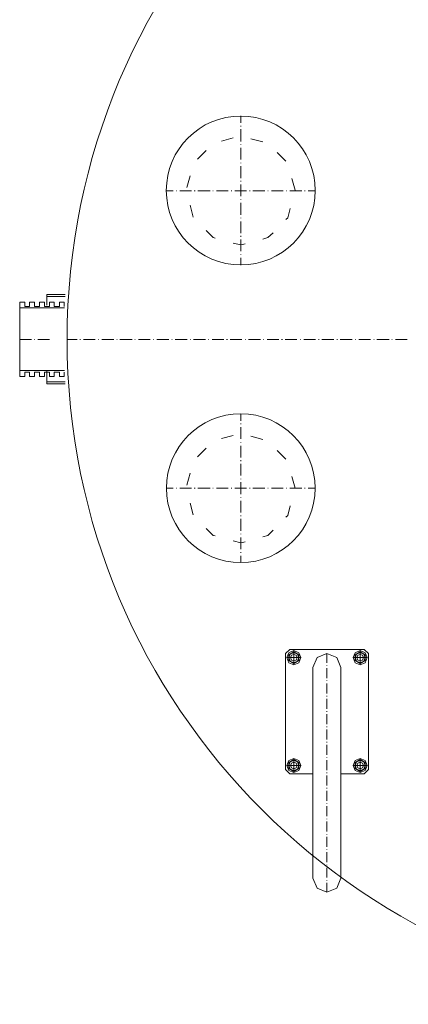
# Model space of a CAD drawing. Extents: x -23500 to 2637, y 21242 to 29547.
# Tile 102 of 121: x -6779 to -6289, y 26086 to 27326. Entities that reach past the tile are written whole.
import ezdxf

# ---------------------------------------------------------------- set-up
doc = ezdxf.new("R2010")
doc.units = 0
doc.header["$LTSCALE"] = 25
doc.layers.get('0').update_dxf_attribs({"linetype": 'CONTINUOUS', "lineweight": 13})

msp = doc.modelspace()

# ---------------------------------------------------------------- linework, layer by layer
at = {"color": 7, "lineweight": 9}
for centre, radius in [((-5881.778, 26923.234), 837.495), ((-6500.416, 27110.863), 93.811), ((-6500.416, 26735.863), 93.689)]:
    msp.add_circle(centre, radius, dxfattribs=at)
for points in [[(-6500.416, 27204.797), (-6500.416, 27204.797), (-6500.416, 27195.879), (-6500.416, 27195.879)], [(-6500.416, 27192.41), (-6500.416, 27192.41), (-6500.416, 27191.413), (-6500.416, 27191.413)], [(-6500.416, 27187.944), (-6500.416, 27187.944), (-6500.416, 27172.58), (-6500.416, 27172.58)], [(-6509.839, 27177.033), (-6509.839, 27177.033), (-6524.712, 27173.072), (-6524.712, 27173.072)], [(-6472.664, 27172.075), (-6472.664, 27172.075), (-6487.524, 27176.049), (-6487.524, 27176.049)], [(-6500.416, 27169.098), (-6500.416, 27169.098), (-6500.416, 27168.606), (-6500.416, 27168.606)], [(-6500.416, 27164.645), (-6500.416, 27164.645), (-6500.416, 27149.773), (-6500.416, 27149.773)], [(-6544.05, 27161.176), (-6544.05, 27161.176), (-6554.949, 27150.277), (-6554.949, 27150.277)], [(-6443.411, 27147.792), (-6443.411, 27147.792), (-6454.322, 27158.704), (-6454.322, 27158.704)], [(-6500.416, 27145.812), (-6500.416, 27145.812), (-6500.416, 27145.32), (-6500.416, 27145.32)], [(-6500.416, 27141.346), (-6500.416, 27141.346), (-6500.416, 27126.474), (-6500.416, 27126.474)], [(-6564.359, 27129.451), (-6564.359, 27129.451), (-6568.333, 27114.578), (-6568.333, 27114.578)], [(-6432.007, 27111.109), (-6432.007, 27111.109), (-6435.981, 27125.982), (-6435.981, 27125.982)], [(-6500.416, 27123.005), (-6500.416, 27123.005), (-6500.416, 27122.021), (-6500.416, 27122.021)], [(-6500.416, 27118.552), (-6500.416, 27118.552), (-6500.416, 27103.679), (-6500.416, 27103.679)], [(-6594.105, 27110.617), (-6594.105, 27110.617), (-6585.678, 27110.617), (-6585.678, 27110.617)], [(-6581.717, 27110.617), (-6581.717, 27110.617), (-6581.213, 27110.617), (-6581.213, 27110.617)], [(-6577.252, 27110.617), (-6577.252, 27110.617), (-6562.379, 27110.617), (-6562.379, 27110.617)], [(-6558.923, 27110.617), (-6558.923, 27110.617), (-6557.926, 27110.617), (-6557.926, 27110.617)], [(-6554.457, 27110.617), (-6554.457, 27110.617), (-6539.08, 27110.617), (-6539.08, 27110.617)], [(-6535.611, 27110.617), (-6535.611, 27110.617), (-6535.119, 27110.617), (-6535.119, 27110.617)], [(-6531.158, 27110.617), (-6531.158, 27110.617), (-6516.285, 27110.617), (-6516.285, 27110.617)], [(-6512.312, 27110.617), (-6512.312, 27110.617), (-6511.82, 27110.617), (-6511.82, 27110.617)], [(-6507.859, 27110.617), (-6507.859, 27110.617), (-6492.986, 27110.617), (-6492.986, 27110.617)], [(-6500.416, 27099.705), (-6500.416, 27099.705), (-6500.416, 27099.213), (-6500.416, 27099.213)], [(-6489.504, 27110.617), (-6489.504, 27110.617), (-6488.521, 27110.617), (-6488.521, 27110.617)], [(-6485.052, 27110.617), (-6485.052, 27110.617), (-6470.179, 27110.617), (-6470.179, 27110.617)], [(-6466.218, 27110.617), (-6466.218, 27110.617), (-6465.726, 27110.617), (-6465.726, 27110.617)], [(-6461.752, 27110.617), (-6461.752, 27110.617), (-6446.88, 27110.617), (-6446.88, 27110.617)], [(-6442.919, 27110.617), (-6442.919, 27110.617), (-6442.427, 27110.617), (-6442.427, 27110.617)], [(-6438.453, 27110.617), (-6438.453, 27110.617), (-6423.581, 27110.617), (-6423.581, 27110.617)], [(-6420.112, 27110.617), (-6420.112, 27110.617), (-6419.115, 27110.617), (-6419.115, 27110.617)], [(-6415.646, 27110.617), (-6415.646, 27110.617), (-6406.728, 27110.617), (-6406.728, 27110.617)], [(-6564.359, 27092.275), (-6564.359, 27092.275), (-6560.398, 27077.403), (-6560.398, 27077.403)], [(-6500.416, 27095.24), (-6500.416, 27095.24), (-6500.416, 27080.38), (-6500.416, 27080.38)], [(-6500.416, 27076.406), (-6500.416, 27076.406), (-6500.416, 27075.914), (-6500.416, 27075.914)], [(-6500.416, 27071.953), (-6500.416, 27071.953), (-6500.416, 27057.081), (-6500.416, 27057.081)], [(-6500.416, 27053.612), (-6500.416, 27053.612), (-6500.416, 27052.615), (-6500.416, 27052.615)], [(-6500.416, 27049.146), (-6500.416, 27049.146), (-6500.416, 27034.274), (-6500.416, 27034.274)], [(-6500.416, 27030.313), (-6500.416, 27030.313), (-6500.416, 27029.808), (-6500.416, 27029.808)], [(-6500.416, 27025.847), (-6500.416, 27025.847), (-6500.416, 27016.929), (-6500.416, 27016.929)], [(-6744.798, 26966.369), (-6744.798, 26966.369), (-6744.798, 26979.753), (-6744.798, 26979.753)], [(-6721.499, 26979.753), (-6721.499, 26979.753), (-6744.798, 26979.753), (-6744.798, 26979.753)], [(-6721.499, 26977.268), (-6721.499, 26977.268), (-6744.798, 26977.268), (-6744.798, 26977.268)], [(-6779.009, 26970.33), (-6779.009, 26970.33), (-6779.009, 26876.642), (-6779.009, 26876.642)], [(-6779.009, 26970.33), (-6779.009, 26970.33), (-6772.563, 26970.33), (-6772.563, 26970.33)], [(-6772.563, 26970.33), (-6772.563, 26970.33), (-6772.563, 26964.881), (-6772.563, 26964.881)], [(-6772.563, 26964.881), (-6772.563, 26964.881), (-6766.609, 26964.881), (-6766.609, 26964.881)], [(-6766.609, 26970.33), (-6766.609, 26970.33), (-6760.163, 26970.33), (-6760.163, 26970.33)], [(-6766.609, 26970.33), (-6766.609, 26970.33), (-6766.609, 26964.881), (-6766.609, 26964.881)], [(-6760.163, 26970.33), (-6760.163, 26970.33), (-6760.163, 26964.881), (-6760.163, 26964.881)], [(-6760.163, 26964.881), (-6760.163, 26964.881), (-6754.222, 26964.881), (-6754.222, 26964.881)], [(-6754.222, 26970.33), (-6754.222, 26970.33), (-6747.775, 26970.33), (-6747.775, 26970.33)], [(-6754.222, 26970.33), (-6754.222, 26970.33), (-6754.222, 26964.881), (-6754.222, 26964.881)], [(-6747.775, 26970.33), (-6747.775, 26970.33), (-6747.775, 26964.881), (-6747.775, 26964.881)], [(-6747.775, 26964.881), (-6747.775, 26964.881), (-6741.329, 26964.881), (-6741.329, 26964.881)], [(-6741.329, 26970.33), (-6741.329, 26970.33), (-6735.375, 26970.33), (-6735.375, 26970.33)], [(-6741.329, 26970.33), (-6741.329, 26970.33), (-6741.329, 26964.881), (-6741.329, 26964.881)], [(-6735.375, 26970.33), (-6735.375, 26970.33), (-6735.375, 26964.881), (-6735.375, 26964.881)], [(-6735.375, 26964.881), (-6735.375, 26964.881), (-6728.942, 26964.881), (-6728.942, 26964.881)], [(-6728.942, 26970.33), (-6728.942, 26970.33), (-6722.988, 26970.33), (-6722.988, 26970.33)], [(-6728.942, 26970.33), (-6728.942, 26970.33), (-6728.942, 26964.881), (-6728.942, 26964.881)], [(-6722.988, 26970.33), (-6722.988, 26970.33), (-6722.988, 26964.881), (-6722.988, 26964.881)], [(-6779.009, 26962.9), (-6779.009, 26962.9), (-6722.496, 26962.9), (-6722.496, 26962.9)], [(-6779.009, 26923.24), (-6779.009, 26923.24), (-6764.137, 26923.24), (-6764.137, 26923.24)], [(-6760.668, 26923.24), (-6760.668, 26923.24), (-6760.163, 26923.24), (-6760.163, 26923.24)], [(-6756.202, 26923.24), (-6756.202, 26923.24), (-6741.329, 26923.24), (-6741.329, 26923.24)], [(-6719.027, 26923.24), (-6719.027, 26923.24), (-6706.639, 26923.24), (-6706.639, 26923.24)], [(-6703.158, 26923.24), (-6703.158, 26923.24), (-6702.174, 26923.24), (-6702.174, 26923.24)], [(-6698.705, 26923.24), (-6698.705, 26923.24), (-6683.832, 26923.24), (-6683.832, 26923.24)], [(-6679.859, 26923.24), (-6679.859, 26923.24), (-6679.367, 26923.24), (-6679.367, 26923.24)], [(-6675.406, 26923.24), (-6675.406, 26923.24), (-6660.533, 26923.24), (-6660.533, 26923.24)], [(-6656.559, 26923.24), (-6656.559, 26923.24), (-6656.067, 26923.24), (-6656.067, 26923.24)], [(-6652.598, 26923.24), (-6652.598, 26923.24), (-6637.234, 26923.24), (-6637.234, 26923.24)], [(-6633.765, 26923.24), (-6633.765, 26923.24), (-6633.273, 26923.24), (-6633.273, 26923.24)], [(-6629.312, 26923.24), (-6629.312, 26923.24), (-6614.439, 26923.24), (-6614.439, 26923.24)], [(-6610.466, 26923.24), (-6610.466, 26923.24), (-6609.974, 26923.24), (-6609.974, 26923.24)], [(-6606, 26923.24), (-6606, 26923.24), (-6591.14, 26923.24), (-6591.14, 26923.24)], [(-6587.167, 26923.24), (-6587.167, 26923.24), (-6586.675, 26923.24), (-6586.675, 26923.24)], [(-6583.206, 26923.24), (-6583.206, 26923.24), (-6567.828, 26923.24), (-6567.828, 26923.24)], [(-6564.359, 26923.24), (-6564.359, 26923.24), (-6563.867, 26923.24), (-6563.867, 26923.24)], [(-6559.906, 26923.24), (-6559.906, 26923.24), (-6545.034, 26923.24), (-6545.034, 26923.24)], [(-6541.073, 26923.24), (-6541.073, 26923.24), (-6540.568, 26923.24), (-6540.568, 26923.24)], [(-6536.607, 26923.24), (-6536.607, 26923.24), (-6521.735, 26923.24), (-6521.735, 26923.24)], [(-6518.266, 26923.24), (-6518.266, 26923.24), (-6517.269, 26923.24), (-6517.269, 26923.24)], [(-6513.8, 26923.24), (-6513.8, 26923.24), (-6498.928, 26923.24), (-6498.928, 26923.24)], [(-6494.967, 26923.24), (-6494.967, 26923.24), (-6494.475, 26923.24), (-6494.475, 26923.24)], [(-6490.501, 26923.24), (-6490.501, 26923.24), (-6475.641, 26923.24), (-6475.641, 26923.24)], [(-6471.667, 26923.24), (-6471.667, 26923.24), (-6471.176, 26923.24), (-6471.176, 26923.24)], [(-6467.215, 26923.24), (-6467.215, 26923.24), (-6452.342, 26923.24), (-6452.342, 26923.24)], [(-6448.873, 26923.24), (-6448.873, 26923.24), (-6447.876, 26923.24), (-6447.876, 26923.24)], [(-6444.407, 26923.24), (-6444.407, 26923.24), (-6429.535, 26923.24), (-6429.535, 26923.24)], [(-6425.574, 26923.24), (-6425.574, 26923.24), (-6425.069, 26923.24), (-6425.069, 26923.24)], [(-6421.108, 26923.24), (-6421.108, 26923.24), (-6406.236, 26923.24), (-6406.236, 26923.24)], [(-6402.275, 26923.24), (-6402.275, 26923.24), (-6401.77, 26923.24), (-6401.77, 26923.24)], [(-6398.301, 26923.24), (-6398.301, 26923.24), (-6382.937, 26923.24), (-6382.937, 26923.24)], [(-6379.468, 26923.24), (-6379.468, 26923.24), (-6378.484, 26923.24), (-6378.484, 26923.24)], [(-6375.002, 26923.24), (-6375.002, 26923.24), (-6360.129, 26923.24), (-6360.129, 26923.24)], [(-6356.168, 26923.24), (-6356.168, 26923.24), (-6355.676, 26923.24), (-6355.676, 26923.24)], [(-6351.703, 26923.24), (-6351.703, 26923.24), (-6336.83, 26923.24), (-6336.83, 26923.24)], [(-6332.869, 26923.24), (-6332.869, 26923.24), (-6332.377, 26923.24), (-6332.377, 26923.24)], [(-6328.908, 26923.24), (-6328.908, 26923.24), (-6313.544, 26923.24), (-6313.544, 26923.24)], [(-6310.075, 26923.24), (-6310.075, 26923.24), (-6309.583, 26923.24), (-6309.583, 26923.24)], [(-6305.609, 26923.24), (-6305.609, 26923.24), (-6290.737, 26923.24), (-6290.737, 26923.24)], [(-6779.009, 26884.084), (-6779.009, 26884.084), (-6722.496, 26884.084), (-6722.496, 26884.084)], [(-6779.009, 26876.642), (-6779.009, 26876.642), (-6772.563, 26876.642), (-6772.563, 26876.642)], [(-6772.563, 26882.091), (-6772.563, 26882.091), (-6766.609, 26882.091), (-6766.609, 26882.091)], [(-6772.563, 26876.642), (-6772.563, 26876.642), (-6772.563, 26882.091), (-6772.563, 26882.091)], [(-6772.563, 26882.091), (-6772.563, 26882.091), (-6772.563, 26876.642), (-6772.563, 26876.642)], [(-6766.609, 26876.642), (-6766.609, 26876.642), (-6766.609, 26882.091), (-6766.609, 26882.091)], [(-6766.609, 26882.091), (-6766.609, 26882.091), (-6766.609, 26876.642), (-6766.609, 26876.642)], [(-6766.609, 26876.642), (-6766.609, 26876.642), (-6760.163, 26876.642), (-6760.163, 26876.642)], [(-6760.163, 26876.642), (-6760.163, 26876.642), (-6760.163, 26882.091), (-6760.163, 26882.091)], [(-6760.163, 26882.091), (-6760.163, 26882.091), (-6760.163, 26876.642), (-6760.163, 26876.642)], [(-6760.163, 26882.091), (-6760.163, 26882.091), (-6754.222, 26882.091), (-6754.222, 26882.091)], [(-6754.222, 26876.642), (-6754.222, 26876.642), (-6754.222, 26882.091), (-6754.222, 26882.091)], [(-6754.222, 26882.091), (-6754.222, 26882.091), (-6754.222, 26876.642), (-6754.222, 26876.642)], [(-6754.222, 26876.642), (-6754.222, 26876.642), (-6747.775, 26876.642), (-6747.775, 26876.642)], [(-6747.775, 26876.642), (-6747.775, 26876.642), (-6747.775, 26882.091), (-6747.775, 26882.091)], [(-6747.775, 26882.091), (-6747.775, 26882.091), (-6741.329, 26882.091), (-6741.329, 26882.091)], [(-6747.775, 26882.091), (-6747.775, 26882.091), (-6747.775, 26876.642), (-6747.775, 26876.642)], [(-6744.798, 26867.219), (-6744.798, 26867.219), (-6744.798, 26883.58), (-6744.798, 26883.58)], [(-6741.329, 26882.091), (-6741.329, 26882.091), (-6741.329, 26876.642), (-6741.329, 26876.642)], [(-6741.329, 26876.642), (-6741.329, 26876.642), (-6735.375, 26876.642), (-6735.375, 26876.642)], [(-6735.375, 26876.642), (-6735.375, 26876.642), (-6735.375, 26882.091), (-6735.375, 26882.091)], [(-6735.375, 26882.091), (-6735.375, 26882.091), (-6728.942, 26882.091), (-6728.942, 26882.091)], [(-6735.375, 26882.091), (-6735.375, 26882.091), (-6735.375, 26876.642), (-6735.375, 26876.642)], [(-6728.942, 26876.642), (-6728.942, 26876.642), (-6728.942, 26882.091), (-6728.942, 26882.091)], [(-6728.942, 26882.091), (-6728.942, 26882.091), (-6728.942, 26876.642), (-6728.942, 26876.642)], [(-6728.942, 26876.642), (-6728.942, 26876.642), (-6722.988, 26876.642), (-6722.988, 26876.642)], [(-6722.988, 26876.642), (-6722.988, 26876.642), (-6722.988, 26882.091), (-6722.988, 26882.091)], [(-6722.988, 26882.091), (-6722.988, 26882.091), (-6722.988, 26876.642), (-6722.988, 26876.642)], [(-6721.499, 26869.704), (-6721.499, 26869.704), (-6744.798, 26869.704), (-6744.798, 26869.704)], [(-6721.499, 26867.219), (-6721.499, 26867.219), (-6744.798, 26867.219), (-6744.798, 26867.219)], [(-6500.416, 26820.633), (-6500.416, 26820.633), (-6500.416, 26829.552), (-6500.416, 26829.552)], [(-6500.416, 26816.659), (-6500.416, 26816.659), (-6500.416, 26817.151), (-6500.416, 26817.151)], [(-6509.839, 26802.291), (-6509.839, 26802.291), (-6524.712, 26798.318), (-6524.712, 26798.318)], [(-6500.416, 26797.826), (-6500.416, 26797.826), (-6500.416, 26812.698), (-6500.416, 26812.698)], [(-6500.416, 26793.36), (-6500.416, 26793.36), (-6500.416, 26793.852), (-6500.416, 26793.852)], [(-6472.664, 26797.334), (-6472.664, 26797.334), (-6487.524, 26801.295), (-6487.524, 26801.295)], [(-6544.05, 26786.422), (-6544.05, 26786.422), (-6554.949, 26775.523), (-6554.949, 26775.523)], [(-6500.416, 26774.527), (-6500.416, 26774.527), (-6500.416, 26789.399), (-6500.416, 26789.399)], [(-6443.411, 26772.546), (-6443.411, 26772.546), (-6454.322, 26783.445), (-6454.322, 26783.445)], [(-6500.416, 26770.061), (-6500.416, 26770.061), (-6500.416, 26771.058), (-6500.416, 26771.058)], [(-6500.416, 26751.732), (-6500.416, 26751.732), (-6500.416, 26766.592), (-6500.416, 26766.592)], [(-6564.359, 26754.697), (-6564.359, 26754.697), (-6568.333, 26739.824), (-6568.333, 26739.824)], [(-6500.416, 26747.267), (-6500.416, 26747.267), (-6500.416, 26747.759), (-6500.416, 26747.759)], [(-6500.416, 26728.433), (-6500.416, 26728.433), (-6500.416, 26743.293), (-6500.416, 26743.293)], [(-6432.007, 26735.863), (-6432.007, 26735.863), (-6435.981, 26750.736), (-6435.981, 26750.736)], [(-6594.105, 26735.863), (-6594.105, 26735.863), (-6585.678, 26735.863), (-6585.678, 26735.863)], [(-6581.717, 26735.863), (-6581.717, 26735.863), (-6581.213, 26735.863), (-6581.213, 26735.863)], [(-6577.252, 26735.863), (-6577.252, 26735.863), (-6562.379, 26735.863), (-6562.379, 26735.863)], [(-6558.923, 26735.863), (-6558.923, 26735.863), (-6557.926, 26735.863), (-6557.926, 26735.863)], [(-6554.457, 26735.863), (-6554.457, 26735.863), (-6539.08, 26735.863), (-6539.08, 26735.863)], [(-6535.611, 26735.863), (-6535.611, 26735.863), (-6535.119, 26735.863), (-6535.119, 26735.863)], [(-6531.158, 26735.863), (-6531.158, 26735.863), (-6516.285, 26735.863), (-6516.285, 26735.863)], [(-6512.312, 26735.863), (-6512.312, 26735.863), (-6511.82, 26735.863), (-6511.82, 26735.863)], [(-6507.859, 26735.863), (-6507.859, 26735.863), (-6492.986, 26735.863), (-6492.986, 26735.863)], [(-6489.504, 26735.863), (-6489.504, 26735.863), (-6488.521, 26735.863), (-6488.521, 26735.863)], [(-6485.052, 26735.863), (-6485.052, 26735.863), (-6470.179, 26735.863), (-6470.179, 26735.863)], [(-6466.218, 26735.863), (-6466.218, 26735.863), (-6465.726, 26735.863), (-6465.726, 26735.863)], [(-6461.752, 26735.863), (-6461.752, 26735.863), (-6446.88, 26735.863), (-6446.88, 26735.863)], [(-6442.919, 26735.863), (-6442.919, 26735.863), (-6442.427, 26735.863), (-6442.427, 26735.863)], [(-6438.453, 26735.863), (-6438.453, 26735.863), (-6423.581, 26735.863), (-6423.581, 26735.863)], [(-6420.112, 26735.863), (-6420.112, 26735.863), (-6419.115, 26735.863), (-6419.115, 26735.863)], [(-6415.646, 26735.863), (-6415.646, 26735.863), (-6406.728, 26735.863), (-6406.728, 26735.863)], [(-6564.359, 26717.029), (-6564.359, 26717.029), (-6560.398, 26702.157), (-6560.398, 26702.157)], [(-6500.416, 26723.967), (-6500.416, 26723.967), (-6500.416, 26724.459), (-6500.416, 26724.459)], [(-6500.416, 26705.134), (-6500.416, 26705.134), (-6500.416, 26719.994), (-6500.416, 26719.994)], [(-6500.416, 26700.668), (-6500.416, 26700.668), (-6500.416, 26701.652), (-6500.416, 26701.652)], [(-6500.416, 26682.327), (-6500.416, 26682.327), (-6500.416, 26697.199), (-6500.416, 26697.199)], [(-6500.416, 26677.861), (-6500.416, 26677.861), (-6500.416, 26678.366), (-6500.416, 26678.366)], [(-6500.416, 26659.028), (-6500.416, 26659.028), (-6500.416, 26673.9), (-6500.416, 26673.9)], [(-6500.416, 26654.562), (-6500.416, 26654.562), (-6500.416, 26655.067), (-6500.416, 26655.067)], [(-6500.416, 26642.175), (-6500.416, 26642.175), (-6500.416, 26650.601), (-6500.416, 26650.601)], [(-6433.597, 26513.518), (-6433.597, 26513.518), (-6433.597, 26531.254), (-6433.597, 26531.254)], [(-6349.975, 26513.518), (-6349.975, 26513.518), (-6349.975, 26531.254), (-6349.975, 26531.254)], [(-6424.615, 26522.386), (-6424.615, 26522.386), (-6442.465, 26522.386), (-6442.465, 26522.386)], [(-6391.779, 26515.915), (-6391.779, 26515.915), (-6391.779, 26527.533), (-6391.779, 26527.533)], [(-6341.107, 26522.386), (-6341.107, 26522.386), (-6358.83, 26522.386), (-6358.83, 26522.386)], [(-6409.389, 26244.538), (-6409.389, 26244.538), (-6409.389, 26510.049), (-6409.389, 26510.049)], [(-6391.779, 26512.32), (-6391.779, 26512.32), (-6391.779, 26512.799), (-6391.779, 26512.799)], [(-6391.779, 26496.627), (-6391.779, 26496.627), (-6391.779, 26509.204), (-6391.779, 26509.204)], [(-6374.169, 26244.538), (-6374.169, 26244.538), (-6374.169, 26510.049), (-6374.169, 26510.049)], [(-6391.779, 26493.032), (-6391.779, 26493.032), (-6391.779, 26493.512), (-6391.779, 26493.512)], [(-6391.779, 26477.327), (-6391.779, 26477.327), (-6391.779, 26489.79), (-6391.779, 26489.79)], [(-6391.779, 26473.618), (-6391.779, 26473.618), (-6391.779, 26474.224), (-6391.779, 26474.224)], [(-6391.779, 26457.926), (-6391.779, 26457.926), (-6391.779, 26470.503), (-6391.779, 26470.503)], [(-6391.779, 26454.331), (-6391.779, 26454.331), (-6391.779, 26454.81), (-6391.779, 26454.81)], [(-6391.779, 26438.626), (-6391.779, 26438.626), (-6391.779, 26451.215), (-6391.779, 26451.215)], [(-6391.779, 26435.043), (-6391.779, 26435.043), (-6391.779, 26435.522), (-6391.779, 26435.522)], [(-6391.779, 26419.338), (-6391.779, 26419.338), (-6391.779, 26431.801), (-6391.779, 26431.801)], [(-6391.779, 26415.629), (-6391.779, 26415.629), (-6391.779, 26416.235), (-6391.779, 26416.235)], [(-6391.779, 26399.937), (-6391.779, 26399.937), (-6391.779, 26412.513), (-6391.779, 26412.513)], [(-6433.597, 26377.647), (-6433.597, 26377.647), (-6433.597, 26395.383), (-6433.597, 26395.383)], [(-6391.779, 26396.342), (-6391.779, 26396.342), (-6391.779, 26396.821), (-6391.779, 26396.821)], [(-6391.779, 26380.649), (-6391.779, 26380.649), (-6391.779, 26393.226), (-6391.779, 26393.226)], [(-6349.975, 26377.647), (-6349.975, 26377.647), (-6349.975, 26395.383), (-6349.975, 26395.383)], [(-6424.615, 26386.515), (-6424.615, 26386.515), (-6442.465, 26386.515), (-6442.465, 26386.515)], [(-6341.107, 26386.515), (-6341.107, 26386.515), (-6358.83, 26386.515), (-6358.83, 26386.515)], [(-6391.779, 26377.054), (-6391.779, 26377.054), (-6391.779, 26377.533), (-6391.779, 26377.533)], [(-6391.779, 26361.361), (-6391.779, 26361.361), (-6391.779, 26373.812), (-6391.779, 26373.812)], [(-6391.779, 26357.64), (-6391.779, 26357.64), (-6391.779, 26358.233), (-6391.779, 26358.233)], [(-6391.779, 26342.061), (-6391.779, 26342.061), (-6391.779, 26354.524), (-6391.779, 26354.524)], [(-6391.779, 26338.352), (-6391.779, 26338.352), (-6391.779, 26338.832), (-6391.779, 26338.832)], [(-6391.779, 26322.66), (-6391.779, 26322.66), (-6391.779, 26335.236), (-6391.779, 26335.236)], [(-6391.779, 26319.065), (-6391.779, 26319.065), (-6391.779, 26319.544), (-6391.779, 26319.544)], [(-6391.779, 26303.359), (-6391.779, 26303.359), (-6391.779, 26315.823), (-6391.779, 26315.823)], [(-6391.779, 26299.651), (-6391.779, 26299.651), (-6391.779, 26300.244), (-6391.779, 26300.244)], [(-6391.779, 26284.072), (-6391.779, 26284.072), (-6391.779, 26296.535), (-6391.779, 26296.535)], [(-6391.779, 26280.363), (-6391.779, 26280.363), (-6391.779, 26280.842), (-6391.779, 26280.842)], [(-6391.779, 26264.671), (-6391.779, 26264.671), (-6391.779, 26277.247), (-6391.779, 26277.247)], [(-6391.779, 26261.063), (-6391.779, 26261.063), (-6391.779, 26261.542), (-6391.779, 26261.542)], [(-6391.779, 26245.37), (-6391.779, 26245.37), (-6391.779, 26257.833), (-6391.779, 26257.833)], [(-6391.779, 26241.662), (-6391.779, 26241.662), (-6391.779, 26242.254), (-6391.779, 26242.254)], [(-6391.779, 26226.928), (-6391.779, 26226.928), (-6391.779, 26238.546), (-6391.779, 26238.546)]]:
    msp.add_open_spline(points, degree=3, dxfattribs=at)
for points, knots in [([(-6443.411, 27074.426), (-6443.411, 27074.426), (-6440.938, 27076.406), (-6440.938, 27076.406), (-6440.938, 27076.406), (-6437.961, 27088.302), (-6437.961, 27088.302)], [0, 0, 0, 0, 1, 1, 1, 2, 2, 2, 2]), ([(-6544.05, 27060.55), (-6544.05, 27060.55), (-6535.119, 27051.631), (-6535.119, 27051.631), (-6535.119, 27051.631), (-6532.646, 27050.635), (-6532.646, 27050.635)], [0, 0, 0, 0, 1, 1, 1, 2, 2, 2, 2]), ([(-6472.664, 27049.638), (-6472.664, 27049.638), (-6466.218, 27051.631), (-6466.218, 27051.631), (-6466.218, 27051.631), (-6459.772, 27057.573), (-6459.772, 27057.573)], [0, 0, 0, 0, 1, 1, 1, 2, 2, 2, 2]), ([(-6509.839, 27044.681), (-6509.839, 27044.681), (-6500.416, 27042.208), (-6500.416, 27042.208), (-6500.416, 27042.208), (-6494.967, 27043.697), (-6494.967, 27043.697)], [0, 0, 0, 0, 1, 1, 1, 2, 2, 2, 2]), ([(-6443.411, 26699.18), (-6443.411, 26699.18), (-6440.938, 26701.652), (-6440.938, 26701.652), (-6440.938, 26701.652), (-6437.961, 26713.56), (-6437.961, 26713.56)], [0, 0, 0, 0, 1, 1, 1, 2, 2, 2, 2]), ([(-6544.05, 26685.291), (-6544.05, 26685.291), (-6535.119, 26676.373), (-6535.119, 26676.373), (-6535.119, 26676.373), (-6532.646, 26675.881), (-6532.646, 26675.881)], [0, 0, 0, 0, 1, 1, 1, 2, 2, 2, 2]), ([(-6472.664, 26674.392), (-6472.664, 26674.392), (-6466.218, 26676.373), (-6466.218, 26676.373), (-6466.218, 26676.373), (-6459.772, 26682.819), (-6459.772, 26682.819)], [0, 0, 0, 0, 1, 1, 1, 2, 2, 2, 2]), ([(-6509.839, 26669.435), (-6509.839, 26669.435), (-6500.416, 26666.962), (-6500.416, 26666.962), (-6500.416, 26666.962), (-6494.967, 26668.451), (-6494.967, 26668.451)], [0, 0, 0, 0, 1, 1, 1, 2, 2, 2, 2]), ([(-6374.169, 26376.095), (-6374.169, 26376.095), (-6344.815, 26376.095), (-6344.815, 26376.095), (-6344.815, 26376.095), (-6339.542, 26381.355), (-6339.542, 26381.355), (-6339.542, 26381.355), (-6339.542, 26527.533), (-6339.542, 26527.533), (-6339.542, 26527.533), (-6344.815, 26532.806), (-6344.815, 26532.806), (-6344.815, 26532.806), (-6438.743, 26532.806), (-6438.743, 26532.806), (-6438.743, 26532.806), (-6444.016, 26527.533), (-6444.016, 26527.533), (-6444.016, 26527.533), (-6444.016, 26381.355), (-6444.016, 26381.355), (-6444.016, 26381.355), (-6438.743, 26376.095), (-6438.743, 26376.095), (-6438.743, 26376.095), (-6409.389, 26376.095), (-6409.389, 26376.095)], [0, 0, 0, 0, 1, 1, 1, 2, 2, 2, 3, 3, 3, 4, 4, 4, 5, 5, 5, 6, 6, 6, 7, 7, 7, 8, 8, 8, 9, 9, 9, 9]), ([(-6424.615, 26522.386), (-6424.615, 26522.386), (-6427.252, 26528.618), (-6427.252, 26528.618), (-6427.252, 26528.618), (-6433.597, 26531.254), (-6433.597, 26531.254), (-6433.597, 26531.254), (-6439.828, 26528.618), (-6439.828, 26528.618), (-6439.828, 26528.618), (-6442.465, 26522.386), (-6442.465, 26522.386), (-6442.465, 26522.386), (-6439.828, 26516.029), (-6439.828, 26516.029), (-6439.828, 26516.029), (-6433.597, 26513.518), (-6433.597, 26513.518), (-6433.597, 26513.518), (-6427.252, 26516.029), (-6427.252, 26516.029), (-6427.252, 26516.029), (-6424.615, 26522.386), (-6424.615, 26522.386), (-6424.615, 26522.386), (-6424.615, 26522.386), (-6424.615, 26522.386)], [0, 0, 0, 0, 1, 1, 1, 2, 2, 2, 3, 3, 3, 4, 4, 4, 5, 5, 5, 6, 6, 6, 7, 7, 7, 8, 8, 8, 9, 9, 9, 9]), ([(-6433.597, 26529.816), (-6433.597, 26529.816), (-6427.125, 26526.095), (-6427.125, 26526.095), (-6427.125, 26526.095), (-6427.125, 26518.665), (-6427.125, 26518.665), (-6427.125, 26518.665), (-6433.597, 26514.956), (-6433.597, 26514.956), (-6433.597, 26514.956), (-6439.942, 26518.665), (-6439.942, 26518.665), (-6439.942, 26518.665), (-6439.942, 26526.095), (-6439.942, 26526.095), (-6439.942, 26526.095), (-6433.597, 26529.816), (-6433.597, 26529.816), (-6433.597, 26529.816), (-6433.597, 26529.816), (-6433.597, 26529.816)], [0, 0, 0, 0, 1, 1, 1, 2, 2, 2, 3, 3, 3, 4, 4, 4, 5, 5, 5, 6, 6, 6, 7, 7, 7, 7]), ([(-6341.107, 26522.386), (-6341.107, 26522.386), (-6343.73, 26528.618), (-6343.73, 26528.618), (-6343.73, 26528.618), (-6349.975, 26531.254), (-6349.975, 26531.254), (-6349.975, 26531.254), (-6356.32, 26528.618), (-6356.32, 26528.618), (-6356.32, 26528.618), (-6358.83, 26522.386), (-6358.83, 26522.386), (-6358.83, 26522.386), (-6356.32, 26516.029), (-6356.32, 26516.029), (-6356.32, 26516.029), (-6349.975, 26513.518), (-6349.975, 26513.518), (-6349.975, 26513.518), (-6343.73, 26516.029), (-6343.73, 26516.029), (-6343.73, 26516.029), (-6341.107, 26522.386), (-6341.107, 26522.386), (-6341.107, 26522.386), (-6341.107, 26522.386), (-6341.107, 26522.386)], [0, 0, 0, 0, 1, 1, 1, 2, 2, 2, 3, 3, 3, 4, 4, 4, 5, 5, 5, 6, 6, 6, 7, 7, 7, 8, 8, 8, 9, 9, 9, 9]), ([(-6349.975, 26529.816), (-6349.975, 26529.816), (-6343.617, 26526.095), (-6343.617, 26526.095), (-6343.617, 26526.095), (-6343.617, 26518.665), (-6343.617, 26518.665), (-6343.617, 26518.665), (-6349.975, 26514.956), (-6349.975, 26514.956), (-6349.975, 26514.956), (-6356.433, 26518.665), (-6356.433, 26518.665), (-6356.433, 26518.665), (-6356.433, 26526.095), (-6356.433, 26526.095), (-6356.433, 26526.095), (-6349.975, 26529.816), (-6349.975, 26529.816), (-6349.975, 26529.816), (-6349.975, 26529.816), (-6349.975, 26529.816)], [0, 0, 0, 0, 1, 1, 1, 2, 2, 2, 3, 3, 3, 4, 4, 4, 5, 5, 5, 6, 6, 6, 7, 7, 7, 7]), ([(-6427.125, 26522.386), (-6427.125, 26522.386), (-6429.043, 26526.94), (-6429.043, 26526.94), (-6429.043, 26526.94), (-6433.597, 26528.858), (-6433.597, 26528.858), (-6433.597, 26528.858), (-6438.024, 26526.94), (-6438.024, 26526.94), (-6438.024, 26526.94), (-6439.942, 26522.386), (-6439.942, 26522.386), (-6439.942, 26522.386), (-6438.024, 26517.833), (-6438.024, 26517.833), (-6438.024, 26517.833), (-6433.597, 26515.915), (-6433.597, 26515.915), (-6433.597, 26515.915), (-6429.043, 26517.833), (-6429.043, 26517.833), (-6429.043, 26517.833), (-6427.125, 26522.386), (-6427.125, 26522.386), (-6427.125, 26522.386), (-6427.125, 26522.386), (-6427.125, 26522.386)], [0, 0, 0, 0, 1, 1, 1, 2, 2, 2, 3, 3, 3, 4, 4, 4, 5, 5, 5, 6, 6, 6, 7, 7, 7, 8, 8, 8, 9, 9, 9, 9]), ([(-6429.409, 26522.386), (-6429.409, 26522.386), (-6430.607, 26525.376), (-6430.607, 26525.376), (-6430.607, 26525.376), (-6433.597, 26526.574), (-6433.597, 26526.574), (-6433.597, 26526.574), (-6436.473, 26525.376), (-6436.473, 26525.376), (-6436.473, 26525.376), (-6437.671, 26522.386), (-6437.671, 26522.386), (-6437.671, 26522.386), (-6436.473, 26519.384), (-6436.473, 26519.384), (-6436.473, 26519.384), (-6433.597, 26518.186), (-6433.597, 26518.186), (-6433.597, 26518.186), (-6430.607, 26519.384), (-6430.607, 26519.384), (-6430.607, 26519.384), (-6429.409, 26522.386), (-6429.409, 26522.386), (-6429.409, 26522.386), (-6429.409, 26522.386), (-6429.409, 26522.386)], [0, 0, 0, 0, 1, 1, 1, 2, 2, 2, 3, 3, 3, 4, 4, 4, 5, 5, 5, 6, 6, 6, 7, 7, 7, 8, 8, 8, 9, 9, 9, 9]), ([(-6374.169, 26510.049), (-6374.169, 26510.049), (-6379.329, 26522.386), (-6379.329, 26522.386), (-6379.329, 26522.386), (-6391.779, 26527.533), (-6391.779, 26527.533), (-6391.779, 26527.533), (-6404.243, 26522.386), (-6404.243, 26522.386), (-6404.243, 26522.386), (-6409.389, 26510.049), (-6409.389, 26510.049)], [0, 0, 0, 0, 1, 1, 1, 2, 2, 2, 3, 3, 3, 4, 4, 4, 4]), ([(-6343.617, 26522.386), (-6343.617, 26522.386), (-6345.408, 26526.94), (-6345.408, 26526.94), (-6345.408, 26526.94), (-6349.975, 26528.858), (-6349.975, 26528.858), (-6349.975, 26528.858), (-6354.516, 26526.94), (-6354.516, 26526.94), (-6354.516, 26526.94), (-6356.433, 26522.386), (-6356.433, 26522.386), (-6356.433, 26522.386), (-6354.516, 26517.833), (-6354.516, 26517.833), (-6354.516, 26517.833), (-6349.975, 26515.915), (-6349.975, 26515.915), (-6349.975, 26515.915), (-6345.408, 26517.833), (-6345.408, 26517.833), (-6345.408, 26517.833), (-6343.617, 26522.386), (-6343.617, 26522.386), (-6343.617, 26522.386), (-6343.617, 26522.386), (-6343.617, 26522.386)], [0, 0, 0, 0, 1, 1, 1, 2, 2, 2, 3, 3, 3, 4, 4, 4, 5, 5, 5, 6, 6, 6, 7, 7, 7, 8, 8, 8, 9, 9, 9, 9]), ([(-6345.774, 26522.386), (-6345.774, 26522.386), (-6346.972, 26525.376), (-6346.972, 26525.376), (-6346.972, 26525.376), (-6349.975, 26526.574), (-6349.975, 26526.574), (-6349.975, 26526.574), (-6352.964, 26525.376), (-6352.964, 26525.376), (-6352.964, 26525.376), (-6354.163, 26522.386), (-6354.163, 26522.386), (-6354.163, 26522.386), (-6352.964, 26519.384), (-6352.964, 26519.384), (-6352.964, 26519.384), (-6349.975, 26518.186), (-6349.975, 26518.186), (-6349.975, 26518.186), (-6346.972, 26519.384), (-6346.972, 26519.384), (-6346.972, 26519.384), (-6345.774, 26522.386), (-6345.774, 26522.386), (-6345.774, 26522.386), (-6345.774, 26522.386), (-6345.774, 26522.386)], [0, 0, 0, 0, 1, 1, 1, 2, 2, 2, 3, 3, 3, 4, 4, 4, 5, 5, 5, 6, 6, 6, 7, 7, 7, 8, 8, 8, 9, 9, 9, 9]), ([(-6424.615, 26386.515), (-6424.615, 26386.515), (-6427.252, 26392.86), (-6427.252, 26392.86), (-6427.252, 26392.86), (-6433.597, 26395.383), (-6433.597, 26395.383), (-6433.597, 26395.383), (-6439.828, 26392.86), (-6439.828, 26392.86), (-6439.828, 26392.86), (-6442.465, 26386.515), (-6442.465, 26386.515), (-6442.465, 26386.515), (-6439.828, 26380.283), (-6439.828, 26380.283), (-6439.828, 26380.283), (-6433.597, 26377.647), (-6433.597, 26377.647), (-6433.597, 26377.647), (-6427.252, 26380.283), (-6427.252, 26380.283), (-6427.252, 26380.283), (-6424.615, 26386.515), (-6424.615, 26386.515), (-6424.615, 26386.515), (-6424.615, 26386.515), (-6424.615, 26386.515)], [0, 0, 0, 0, 1, 1, 1, 2, 2, 2, 3, 3, 3, 4, 4, 4, 5, 5, 5, 6, 6, 6, 7, 7, 7, 8, 8, 8, 9, 9, 9, 9]), ([(-6433.597, 26393.945), (-6433.597, 26393.945), (-6427.125, 26390.223), (-6427.125, 26390.223), (-6427.125, 26390.223), (-6427.125, 26382.793), (-6427.125, 26382.793), (-6427.125, 26382.793), (-6433.597, 26379.085), (-6433.597, 26379.085), (-6433.597, 26379.085), (-6439.942, 26382.793), (-6439.942, 26382.793), (-6439.942, 26382.793), (-6439.942, 26390.223), (-6439.942, 26390.223), (-6439.942, 26390.223), (-6433.597, 26393.945), (-6433.597, 26393.945), (-6433.597, 26393.945), (-6433.597, 26393.945), (-6433.597, 26393.945)], [0, 0, 0, 0, 1, 1, 1, 2, 2, 2, 3, 3, 3, 4, 4, 4, 5, 5, 5, 6, 6, 6, 7, 7, 7, 7]), ([(-6427.125, 26386.515), (-6427.125, 26386.515), (-6429.043, 26391.069), (-6429.043, 26391.069), (-6429.043, 26391.069), (-6433.597, 26392.986), (-6433.597, 26392.986), (-6433.597, 26392.986), (-6438.024, 26391.069), (-6438.024, 26391.069), (-6438.024, 26391.069), (-6439.942, 26386.515), (-6439.942, 26386.515), (-6439.942, 26386.515), (-6438.024, 26381.961), (-6438.024, 26381.961), (-6438.024, 26381.961), (-6433.597, 26380.17), (-6433.597, 26380.17), (-6433.597, 26380.17), (-6429.043, 26381.961), (-6429.043, 26381.961), (-6429.043, 26381.961), (-6427.125, 26386.515), (-6427.125, 26386.515), (-6427.125, 26386.515), (-6427.125, 26386.515), (-6427.125, 26386.515)], [0, 0, 0, 0, 1, 1, 1, 2, 2, 2, 3, 3, 3, 4, 4, 4, 5, 5, 5, 6, 6, 6, 7, 7, 7, 8, 8, 8, 9, 9, 9, 9]), ([(-6341.107, 26386.515), (-6341.107, 26386.515), (-6343.73, 26392.86), (-6343.73, 26392.86), (-6343.73, 26392.86), (-6349.975, 26395.383), (-6349.975, 26395.383), (-6349.975, 26395.383), (-6356.32, 26392.86), (-6356.32, 26392.86), (-6356.32, 26392.86), (-6358.83, 26386.515), (-6358.83, 26386.515), (-6358.83, 26386.515), (-6356.32, 26380.283), (-6356.32, 26380.283), (-6356.32, 26380.283), (-6349.975, 26377.647), (-6349.975, 26377.647), (-6349.975, 26377.647), (-6343.73, 26380.283), (-6343.73, 26380.283), (-6343.73, 26380.283), (-6341.107, 26386.515), (-6341.107, 26386.515), (-6341.107, 26386.515), (-6341.107, 26386.515), (-6341.107, 26386.515)], [0, 0, 0, 0, 1, 1, 1, 2, 2, 2, 3, 3, 3, 4, 4, 4, 5, 5, 5, 6, 6, 6, 7, 7, 7, 8, 8, 8, 9, 9, 9, 9]), ([(-6349.975, 26393.945), (-6349.975, 26393.945), (-6343.617, 26390.223), (-6343.617, 26390.223), (-6343.617, 26390.223), (-6343.617, 26382.793), (-6343.617, 26382.793), (-6343.617, 26382.793), (-6349.975, 26379.085), (-6349.975, 26379.085), (-6349.975, 26379.085), (-6356.433, 26382.793), (-6356.433, 26382.793), (-6356.433, 26382.793), (-6356.433, 26390.223), (-6356.433, 26390.223), (-6356.433, 26390.223), (-6349.975, 26393.945), (-6349.975, 26393.945), (-6349.975, 26393.945), (-6349.975, 26393.945), (-6349.975, 26393.945)], [0, 0, 0, 0, 1, 1, 1, 2, 2, 2, 3, 3, 3, 4, 4, 4, 5, 5, 5, 6, 6, 6, 7, 7, 7, 7]), ([(-6343.617, 26386.515), (-6343.617, 26386.515), (-6345.408, 26391.069), (-6345.408, 26391.069), (-6345.408, 26391.069), (-6349.975, 26392.986), (-6349.975, 26392.986), (-6349.975, 26392.986), (-6354.516, 26391.069), (-6354.516, 26391.069), (-6354.516, 26391.069), (-6356.433, 26386.515), (-6356.433, 26386.515), (-6356.433, 26386.515), (-6354.516, 26381.961), (-6354.516, 26381.961), (-6354.516, 26381.961), (-6349.975, 26380.17), (-6349.975, 26380.17), (-6349.975, 26380.17), (-6345.408, 26381.961), (-6345.408, 26381.961), (-6345.408, 26381.961), (-6343.617, 26386.515), (-6343.617, 26386.515), (-6343.617, 26386.515), (-6343.617, 26386.515), (-6343.617, 26386.515)], [0, 0, 0, 0, 1, 1, 1, 2, 2, 2, 3, 3, 3, 4, 4, 4, 5, 5, 5, 6, 6, 6, 7, 7, 7, 8, 8, 8, 9, 9, 9, 9]), ([(-6429.409, 26386.515), (-6429.409, 26386.515), (-6430.607, 26389.517), (-6430.607, 26389.517), (-6430.607, 26389.517), (-6433.597, 26390.703), (-6433.597, 26390.703), (-6433.597, 26390.703), (-6436.473, 26389.517), (-6436.473, 26389.517), (-6436.473, 26389.517), (-6437.671, 26386.515), (-6437.671, 26386.515), (-6437.671, 26386.515), (-6436.473, 26383.639), (-6436.473, 26383.639), (-6436.473, 26383.639), (-6433.597, 26382.314), (-6433.597, 26382.314), (-6433.597, 26382.314), (-6430.607, 26383.639), (-6430.607, 26383.639), (-6430.607, 26383.639), (-6429.409, 26386.515), (-6429.409, 26386.515), (-6429.409, 26386.515), (-6429.409, 26386.515), (-6429.409, 26386.515)], [0, 0, 0, 0, 1, 1, 1, 2, 2, 2, 3, 3, 3, 4, 4, 4, 5, 5, 5, 6, 6, 6, 7, 7, 7, 8, 8, 8, 9, 9, 9, 9]), ([(-6345.774, 26386.515), (-6345.774, 26386.515), (-6346.972, 26389.517), (-6346.972, 26389.517), (-6346.972, 26389.517), (-6349.975, 26390.703), (-6349.975, 26390.703), (-6349.975, 26390.703), (-6352.964, 26389.517), (-6352.964, 26389.517), (-6352.964, 26389.517), (-6354.163, 26386.515), (-6354.163, 26386.515), (-6354.163, 26386.515), (-6352.964, 26383.639), (-6352.964, 26383.639), (-6352.964, 26383.639), (-6349.975, 26382.314), (-6349.975, 26382.314), (-6349.975, 26382.314), (-6346.972, 26383.639), (-6346.972, 26383.639), (-6346.972, 26383.639), (-6345.774, 26386.515), (-6345.774, 26386.515), (-6345.774, 26386.515), (-6345.774, 26386.515), (-6345.774, 26386.515)], [0, 0, 0, 0, 1, 1, 1, 2, 2, 2, 3, 3, 3, 4, 4, 4, 5, 5, 5, 6, 6, 6, 7, 7, 7, 8, 8, 8, 9, 9, 9, 9]), ([(-6409.389, 26244.538), (-6409.389, 26244.538), (-6404.243, 26232.074), (-6404.243, 26232.074), (-6404.243, 26232.074), (-6391.779, 26226.928), (-6391.779, 26226.928), (-6391.779, 26226.928), (-6379.329, 26232.074), (-6379.329, 26232.074), (-6379.329, 26232.074), (-6374.169, 26244.538), (-6374.169, 26244.538)], [0, 0, 0, 0, 1, 1, 1, 2, 2, 2, 3, 3, 3, 4, 4, 4, 4])]:
    msp.add_open_spline(points, degree=3, knots=knots, dxfattribs=at)

doc.saveas('drawing.dxf')
